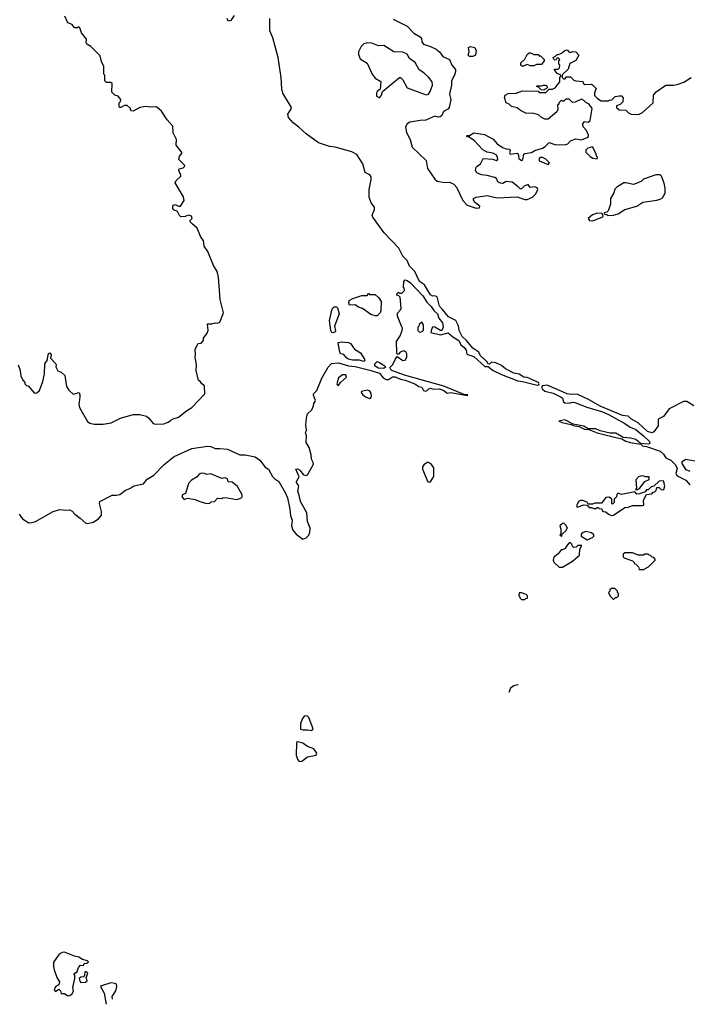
# Model space of a CAD drawing. Extents: x 2239831 to 2395310, y 665973 to 772585.
# Tile 71 of 144: x 2353663 to 2359679, y 669024 to 677895. Entities that reach past the tile are written whole.
import ezdxf

# ---------------------------------------------------------------- set-up
doc = ezdxf.new("R2010")
doc.units = 0

msp = doc.modelspace()

# ---------------------------------------------------------------- linework, layer by layer
at = {"layer": '0CON20XD'}
for points in [[(2354550, 677205), (2354520, 677215), (2354493, 677243), (2354495, 677320), (2354485, 677330), (2354445, 677330), (2354430, 677345), (2354430, 677395), (2354420, 677405), (2354421.7, 677471.7), (2354398.3, 677518.3), (2354388.3, 677568.3), (2354303, 677653), (2354267.5, 677675), (2354262.5, 677685), (2354265, 677720), (2354220, 677775), (2354205, 677820), (2354195, 677830), (2354185, 677820), (2354155, 677820), (2354135, 677850), (2354097, 677867), (2354070, 677925)], [(2355595, 677932.5), (2355565, 677886.7), (2355542.3, 677882.3), (2355531.2, 677905)], [(2353658.5, 673438.5), (2353689.1, 673399.1), (2353745, 673362.9), (2353775, 673363.5), (2353805, 673373.6), (2353965, 673464.7), (2354025, 673482.8), (2354075.5, 673474.5), (2354115, 673477.5), (2354135, 673467.5), (2354159.5, 673439.5), (2354208.1, 673405), (2354258.3, 673358.3), (2354275, 673355.8), (2354325, 673368.6), (2354373.7, 673396.3), (2354399.6, 673430.4), (2354399.1, 673465), (2354380.6, 673535), (2354386.2, 673553.8), (2354495, 673611.6), (2354535, 673609.6), (2354565, 673617.3), (2354615, 673654.6), (2354655, 673671.2), (2354690, 673695), (2354778.3, 673711.7), (2354810, 673755), (2354870.2, 673789.8), (2354965, 673886), (2355055, 673957.8), (2355215, 674031.8), (2355355, 674051.5), (2355385, 674049.5), (2355425, 674030.6), (2355465, 674032.7), (2355534.6, 674024.6), (2355645, 673975.5), (2355694.6, 673975.4), (2355785, 673957.5), (2355827.2, 673927.2), (2355874.1, 673864.1), (2355905, 673846.2), (2355939.5, 673779.5), (2355961.2, 673758.8), (2355998, 673735), (2356055.8, 673635), (2356075.8, 673585.8), (2356098.1, 673485), (2356103.8, 673425), (2356119.4, 673385), (2356112.2, 673335), (2356124.4, 673295), (2356155, 673258.6), (2356215, 673216), (2356245, 673228), (2356269.1, 673250.9), (2356278.6, 673275), (2356280, 673315), (2356257.5, 673375), (2356250.9, 673450.9), (2356192, 673555), (2356182.3, 673612.3), (2356168.8, 673645), (2356176.7, 673695), (2356157.5, 673725), (2356157.5, 673735), (2356180, 673775), (2356150, 673845), (2356165, 673846.7), (2356186.1, 673836.1), (2356220, 673795), (2356245, 673787.5), (2356257.5, 673795), (2356308.7, 673891.3), (2356308.6, 673905), (2356290.8, 673935), (2356289.4, 673975), (2356271.7, 674041.7), (2356243.3, 674086.7), (2356246.7, 674145), (2356237.5, 674175), (2356247.5, 674195), (2356241.2, 674245), (2356246.4, 674303.6), (2356256.4, 674343.6), (2356295, 674380), (2356311.2, 674415), (2356313, 674437), (2356326.7, 674455), (2356328.8, 674465), (2356310.8, 674510.8), (2356311.2, 674525), (2356340, 674555), (2356384.6, 674665.4), (2356442.7, 674765), (2356473, 674797), (2356535, 674804.1), (2356625, 674776.9), (2356685, 674771.2), (2356818.5, 674738.5), (2356905, 674710.4), (2356939.1, 674669.1), (2356965, 674654.4), (2356985, 674652.5), (2357021.9, 674678.1), (2357046.7, 674676.7), (2357095, 674654.6), (2357137.1, 674647.1), (2357222.5, 674615), (2357259.3, 674589.3), (2357285, 674582.5), (2357300, 674555), (2357315, 674547.5), (2357335, 674553.3), (2357350.6, 674569.4), (2357365, 674574.2), (2357395, 674565.7), (2357445, 674569.5), (2357485.4, 674555.4), (2357515, 674529.2), (2357546.8, 674536.8), (2357695, 674510), (2357700, 674515), (2357668.3, 674518.3), (2357485, 674593.3), (2357131.4, 674691.4), (2357016.2, 674735), (2357004, 674745), (2357000, 674765), (2357025, 674786.7), (2357046, 674834), (2357065, 674860), (2357115, 674823.3), (2357135, 674827.5), (2357150, 674855), (2357152.5, 674885), (2357143, 674903), (2357125, 674912.5), (2357091.7, 674898.3), (2357075, 674880), (2357065, 674880), (2357060, 674895), (2357056.7, 674995), (2357090, 675045), (2357108.8, 675095), (2357111.2, 675115), (2357104, 675135), (2357067.5, 675225), (2357068.3, 675251.7), (2357095, 675280), (2357100, 675295), (2357090, 675395), (2357078.3, 675408.3), (2357061.7, 675411.7), (2357060, 675425), (2357075, 675440), (2357085, 675430), (2357105, 675430), (2357130, 675455), (2357127, 675477), (2357120, 675485), (2357123, 675537), (2357135, 675550), (2357155, 675546.2), (2357184.2, 675524.2), (2357296.2, 675406.2), (2357330.9, 675350.9), (2357371.3, 675311.3), (2357394.1, 675274.1), (2357427.5, 675245), (2357440, 675205), (2357471.2, 675165), (2357477.5, 675125), (2357467.5, 675095), (2357454.1, 675094.1), (2357405, 675123.3), (2357385, 675126.7), (2357376.7, 675115), (2357367.5, 675075), (2357455, 675054.2), (2357525, 675072), (2357565, 675036.4), (2357621.1, 675005), (2357636.7, 674966.7), (2357665, 674943.8), (2357685, 674916.7), (2357690.7, 674880.7), (2357755, 674860), (2357855, 674769.4), (2357885, 674770), (2357891.2, 674765), (2357930.6, 674735), (2358005, 674696.8), (2358152, 674642), (2358195, 674635.9), (2358325, 674601.1), (2358341.4, 674605), (2358343.8, 674615), (2358337.5, 674625), (2358235, 674670), (2358204.7, 674674.7), (2358165, 674699.6), (2358115, 674709.4), (2358039.2, 674749.2), (2358005, 674779.1), (2357952, 674802), (2357915, 674807.9), (2357895, 674792), (2357885, 674793.3), (2357873.6, 674815), (2357815.5, 674865), (2357799.1, 674899.1), (2357744.7, 674934.7), (2357687.8, 675005), (2357649.4, 675039.4), (2357622.2, 675095), (2357615.8, 675135.8), (2357592.5, 675185), (2357528, 675218), (2357472.4, 675282.4), (2357446.2, 675315), (2357425, 675397.5), (2357405, 675407.5), (2357385, 675403.3), (2357365, 675416.2), (2357310, 675505), (2357266.2, 675535), (2357224.2, 675625), (2357174.5, 675674.5), (2357154.4, 675724.4), (2357114.7, 675764.7), (2357080.4, 675835), (2356947.3, 675975), (2356845.5, 676115), (2356839.4, 676135), (2356860.8, 676185), (2356861.2, 676205), (2356828.8, 676245), (2356810.6, 676295), (2356812.1, 676365), (2356830, 676455), (2356829.3, 676479.3), (2356817.9, 676497.9), (2356775, 676518.8), (2356755.4, 676595), (2356699.7, 676679.7), (2356654.4, 676705.6), (2356505, 676745.7), (2356455, 676751.2), (2356355, 676785.3), (2356243.1, 676865), (2356177.4, 676927.4), (2356127.5, 676965), (2356084, 677015), (2356078.8, 677045), (2356106.2, 677085), (2356111.2, 677105), (2356035, 677234.2), (2356025, 677271.2), (2356017.8, 677375), (2355993.2, 677553.2), (2355942.4, 677732.4), (2355917.5, 677795), (2355916, 677905)], [(2357029.1, 677899.1), (2357155.5, 677835.5), (2357215, 677772), (2357271.2, 677741.2), (2357282, 677725), (2357285.7, 677695), (2357300.8, 677675), (2357364.4, 677654.4), (2357415, 677630), (2357445, 677604), (2357475, 677564.3), (2357535.9, 677535.9), (2357556.9, 677485), (2357589.2, 677445), (2357590, 677425), (2357580.6, 677395), (2357552.7, 677345), (2357552.9, 677305), (2357535.4, 677225), (2357548.6, 677175), (2357531.4, 677105), (2357521.3, 677088.7), (2357482.2, 677067.8), (2357467.6, 677032.4), (2357451.1, 677018.9), (2357435, 677016.7), (2357405, 677024.5), (2357321.7, 676988.3), (2357272.1, 676987.9), (2357177.4, 676972.6), (2357154, 676955), (2357139.2, 676930.8), (2357149.7, 676879.7), (2357182.5, 676815), (2357200, 676745), (2357325, 676626.7), (2357338.9, 676555), (2357405, 676458.6), (2357425, 676439.4), (2357491.2, 676428.8), (2357535, 676430.8), (2357574.3, 676414.3), (2357598.8, 676385), (2357656.4, 676266.4), (2357695, 676222.5), (2357775, 676197.5), (2357805, 676200), (2357810, 676215), (2357760.7, 676250.7), (2357750.7, 676270.7), (2357752.5, 676285), (2357775, 676296.2), (2357875, 676311.2), (2357965, 676290), (2358145, 676300), (2358215, 676273.3), (2358235, 676273.3), (2358283.6, 676296.4), (2358312.5, 676325), (2358332.5, 676365), (2358325, 676380), (2358305, 676390), (2358263, 676383), (2358245, 676410), (2358210, 676395), (2358185, 676370), (2358171.7, 676371.7), (2358155, 676390), (2358101.7, 676431.7), (2358045, 676437.5), (2358015, 676420), (2357995, 676422.5), (2357972.5, 676435), (2357960, 676465), (2357943.9, 676473.9), (2357875, 676492), (2357825, 676496.7), (2357782.5, 676515), (2357770, 676535), (2357776.7, 676565), (2357783.6, 676576.4), (2357815, 676597.5), (2357840, 676645), (2357925, 676637.5), (2357955, 676627.5), (2357970, 676635), (2357967, 676657), (2357956.4, 676676.4), (2357925, 676692.5), (2357875, 676702.5), (2357835, 676722.5), (2357756.7, 676805), (2357708.3, 676838.3), (2357695, 676840), (2357690, 676845), (2357695, 676850), (2357715, 676850), (2357755, 676876.7), (2357851.7, 676861.7), (2357929.4, 676819.4), (2357966.7, 676775), (2358013, 676743), (2358045, 676731.2), (2358078.3, 676728.3), (2358082.5, 676715), (2358077.5, 676695), (2358083, 676683), (2358145, 676692.5), (2358155, 676687.5), (2358160, 676645), (2358185, 676627.5), (2358195.9, 676634.1), (2358206.2, 676683.8), (2358215, 676690), (2358275, 676697.5), (2358304.1, 676715.9), (2358374.2, 676735.8), (2358398.8, 676751.2), (2358435, 676787.5), (2358495, 676768), (2358585, 676771.2), (2358603, 676777), (2358625, 676802.5), (2358675, 676822.5), (2358725, 676812.5), (2358777, 676833), (2358787, 676843), (2358787.5, 676855), (2358768.8, 676895), (2358740.5, 676930.5), (2358736.7, 676955), (2358753, 676977), (2358785, 676972.5), (2358802.5, 676985), (2358822.5, 677095), (2358795, 677132.5), (2358765, 677147.5), (2358745, 677167.5), (2358725, 677180), (2358667, 677153), (2358645, 677150), (2358615, 677180), (2358585, 677180), (2358565, 677160), (2358555, 677160), (2358545, 677170), (2358520, 677145), (2358520, 677135), (2358510, 677125), (2358512.5, 677085), (2358502.5, 677065), (2358425, 677000), (2358395, 677000), (2358365, 677012.5), (2358337, 677037), (2358295, 677050), (2358225, 677052.5), (2358175, 677077.5), (2358145, 677100), (2358095, 677112.5), (2358073.6, 677133.6), (2358047, 677147), (2358030, 677195), (2358037.5, 677215), (2358065, 677230), (2358136.1, 677233.9), (2358195, 677253.3), (2358335, 677250), (2358345, 677240), (2358405, 677240), (2358435, 677270), (2358465, 677267.5), (2358489.3, 677280.7), (2358530, 677335), (2358530, 677375), (2358540, 677385), (2358540, 677395), (2358505, 677410), (2358480, 677445), (2358485, 677450), (2358515, 677450), (2358528.3, 677461.7), (2358530, 677485), (2358520, 677495), (2358520, 677525), (2358530, 677535), (2358518.3, 677548.3), (2358505, 677550), (2358498.3, 677531.7), (2358485, 677530), (2358471.7, 677541.7), (2358470, 677555), (2358488.3, 677561.7), (2358505, 677580), (2358518.3, 677581.7), (2358545, 677592.5), (2358575, 677617.5), (2358595, 677622.5), (2358615, 677602.5), (2358625, 677600), (2358645, 677607.5), (2358675, 677606.2), (2358702.5, 677575), (2358675, 677527.5), (2358620.7, 677499.3), (2358605, 677450), (2358551.7, 677398.3), (2358550, 677375), (2358561.7, 677361.7), (2358578.3, 677361.7), (2358585, 677380), (2358625, 677380), (2358655, 677350), (2358673, 677343), (2358738.3, 677338.3), (2358741.7, 677321.7), (2358755, 677310), (2358815, 677312.5), (2358825, 677307.5), (2358857.5, 677275), (2358842.5, 677235), (2358843, 677213), (2358870, 677185), (2358903, 677163), (2358965, 677162.5), (2358975, 677170), (2358998.3, 677171.7), (2359028.3, 677201.7), (2359065, 677210), (2359085, 677207.5), (2359099.3, 677189.3), (2359097.5, 677155), (2359075, 677130), (2359041.7, 677118.3), (2359040, 677105), (2359065, 677082.5), (2359125, 677080), (2359150, 677055), (2359173, 677043), (2359225, 677040), (2359245, 677042.5), (2359275, 677057.5), (2359372.5, 677145), (2359373.3, 677215), (2359397.5, 677245), (2359485, 677303.8), (2359555, 677303.8), (2359595, 677313.8), (2359648.3, 677331.7), (2359712.5, 677375)], [(2356905, 677190), (2356922.5, 677215), (2356931.7, 677248.3), (2357085, 677372.5), (2357095, 677372.5), (2357115, 677352.5), (2357155, 677282), (2357325, 677217.5), (2357345, 677222.5), (2357361.7, 677248.3), (2357382.5, 677305), (2357378.6, 677335), (2357347.6, 677377.6), (2357305.8, 677415.8), (2357263, 677443), (2357225, 677508), (2357176.2, 677545), (2357153.6, 677583.6), (2357115, 677603.3), (2357034.2, 677604.2), (2356945, 677662.5), (2356895, 677660), (2356835, 677682), (2356793.9, 677686.1), (2356765, 677676.7), (2356738.3, 677651.7), (2356716.2, 677605), (2356715, 677580), (2356731.7, 677541.7), (2356794.1, 677504.1), (2356840, 677405), (2356865, 677367.5), (2356917, 677337), (2356911.7, 677268.3), (2356885, 677247.5), (2356877.5, 677235), (2356877.5, 677205), (2356905, 677190)], [(2357745, 677562.5), (2357715, 677563.3), (2357703.3, 677575), (2357712.5, 677605), (2357707.5, 677645), (2357725, 677653.3), (2357763, 677643), (2357777.5, 677615), (2357770, 677575), (2357745, 677562.5)], [(2358195, 677473.3), (2358177.5, 677485), (2358177.5, 677505), (2358215, 677540), (2358235, 677580), (2358253, 677597), (2358265, 677597.5), (2358295, 677580), (2358335, 677580), (2358345, 677570), (2358355, 677570), (2358390, 677535), (2358390, 677525), (2358365, 677492.5), (2358318.3, 677491.7), (2358295, 677480), (2358265, 677480), (2358235, 677490), (2358195, 677473.3)], [(2358385, 677260), (2358361.7, 677261.7), (2358338.3, 677288.3), (2358321.7, 677291.7), (2358321.7, 677298.3), (2358365, 677297.5), (2358383.9, 677306.1), (2358407.5, 677305), (2358420, 677285), (2358408.3, 677271.7), (2358395, 677270), (2358385, 677260)], [(2353650, 674785), (2353667.5, 674735), (2353673, 674683), (2353693, 674643), (2353710, 674625), (2353710, 674615), (2353725, 674600), (2353740, 674595), (2353795, 674530), (2353818.3, 674531.7), (2353840, 674555), (2353872.5, 674635), (2353887.5, 674705), (2353890, 674795), (2353910, 674825), (2353923, 674887), (2353935, 674892.5), (2353946.2, 674875), (2353940, 674845), (2353987.5, 674795), (2353992.5, 674785), (2353988.3, 674768.3), (2354005, 674730), (2354035, 674720), (2354069.7, 674689.7), (2354085, 674590), (2354105, 674557.5), (2354145, 674520), (2354197.5, 674535), (2354205.9, 674515.9), (2354205.9, 674495.9), (2354194.2, 674425), (2354203.8, 674395), (2354272.5, 674275), (2354295, 674260), (2354335, 674251.2), (2354415, 674251.2), (2354488.3, 674261.7), (2354570, 674305), (2354685, 674338.8), (2354745, 674338.8), (2354803.9, 674323.9), (2354825.9, 674305.9), (2354865, 674257.5), (2354885, 674250), (2354960, 674255), (2355000.7, 674269.3), (2355024, 674286), (2355045, 674300), (2355095, 674313.8), (2355165, 674371.2), (2355215, 674400), (2355330, 674525), (2355327, 674597), (2355303.6, 674613.6), (2355285, 674640), (2355272.5, 674645), (2355253.8, 674735), (2355256.7, 674785), (2355242.5, 674855), (2355247.5, 674875), (2355242.5, 674925), (2355271.7, 674978.3), (2355298.3, 674981.7), (2355320, 675005), (2355320, 675025), (2355350.7, 675069.3), (2355360, 675095), (2355354, 675156), (2355393.6, 675153.6), (2355425, 675163.8), (2355445, 675160), (2355465, 675170), (2355498.8, 675255), (2355468, 675375), (2355453.8, 675575), (2355442.5, 675625), (2355410.5, 675680.5), (2355357.7, 675807.7), (2355326.2, 675855), (2355317.5, 675905), (2355293.9, 675933.9), (2355262.5, 676015), (2355216.4, 676056.4), (2355200, 676075), (2355200, 676085), (2355217.5, 676105), (2355210, 676125), (2355185, 676132.5), (2355155, 676122.5), (2355115, 676120), (2355101.7, 676131.7), (2355085.6, 676165.6), (2355050.5, 676180.5), (2355042.3, 676192.3), (2355042, 676215), (2355050, 676225), (2355065, 676229.2), (2355095, 676214), (2355112.5, 676215), (2355146, 676265), (2355139.7, 676299.7), (2355063.3, 676425), (2355073.8, 676445), (2355113.8, 676485), (2355116, 676495), (2355098, 676535), (2355098.8, 676551.2), (2355135, 676560), (2355150, 676575), (2355146.7, 676585), (2355097.5, 676635), (2355104, 676665), (2355127.5, 676695), (2355073.1, 676765), (2355074.5, 676815), (2355044.5, 676875), (2355044, 676935), (2354991.5, 676991.5), (2354941.1, 677071.1), (2354895, 677110), (2354845, 677105.8), (2354795, 677111.2), (2354745, 677102.5), (2354685, 677070), (2354670, 677075), (2354660, 677085), (2354660, 677095), (2354631.7, 677121.7), (2354608.3, 677121.7), (2354575, 677102.5), (2354563, 677103), (2354557.5, 677115), (2354560, 677145), (2354571.7, 677158.3), (2354572.5, 677175), (2354550, 677205)], [(2358865, 676640), (2358870, 676655), (2358860, 676665), (2358857.5, 676685), (2358825, 676750), (2358783.3, 676736.7), (2358765, 676720), (2358765, 676700), (2358803.6, 676663.6), (2358828.3, 676648.3), (2358865, 676640)], [(2358425, 676590), (2358437.5, 676605), (2358405, 676637.5), (2358375, 676652.5), (2358355, 676652.5), (2358342.5, 676645), (2358345, 676622.5), (2358425, 676590)], [(2358965, 676130), (2359015, 676132.5), (2359055.7, 676144.3), (2359116.1, 676183.9), (2359225, 676213.8), (2359278.3, 676251.7), (2359405, 676267.5), (2359435, 676276.7), (2359455, 676291.2), (2359478.3, 676331.7), (2359479.2, 676375), (2359471.2, 676421.2), (2359447.5, 676485), (2359435, 676496.7), (2359395, 676496.7), (2359285, 676456.7), (2359263.8, 676436.2), (2359195, 676410), (2359125, 676426), (2359106.4, 676423.6), (2359042.7, 676387.3), (2359025, 676367.5), (2359015.9, 676334.1), (2358986.7, 676285), (2358986.4, 676233.6), (2358967, 676173), (2358955, 676160), (2358930, 676155), (2358931.7, 676141.7), (2358955, 676140), (2358965, 676130)], [(2358825, 676084), (2358910, 676115), (2358920, 676125), (2358918.3, 676138.3), (2358905, 676150), (2358865, 676152.5), (2358825, 676136), (2358786.7, 676105), (2358796.4, 676086.4), (2358825, 676084)], [(2356865, 675226.7), (2356828.3, 675238.3), (2356752, 675292), (2356715, 675306.2), (2356685, 675326.7), (2356635, 675322.5), (2356627.5, 675345), (2356632.5, 675365), (2356665, 675382.5), (2356745, 675410), (2356795, 675410), (2356805, 675430), (2356815, 675420), (2356865, 675420), (2356899.3, 675389.3), (2356920, 675355), (2356917, 675273), (2356910, 675255), (2356885, 675227.5), (2356865, 675226.7)], [(2356485, 675073.8), (2356475, 675077.5), (2356466.7, 675095), (2356452.9, 675185), (2356479.3, 675290.7), (2356495, 675307.5), (2356517.5, 675307.5), (2356527.5, 675297.5), (2356540, 675245), (2356498.8, 675135), (2356507.3, 675092.7), (2356499.5, 675080.5), (2356485, 675073.8)], [(2357275, 675080), (2357300, 675095), (2357300, 675145), (2357285, 675170), (2357261.7, 675148.3), (2357260, 675135), (2357250, 675125), (2357250, 675095), (2357261.7, 675081.7), (2357275, 675080)], [(2356765, 674814.3), (2356725.9, 674825.9), (2356662.7, 674827.3), (2356625, 674834.8), (2356609.6, 674845), (2356585, 674877.5), (2356555, 674883.8), (2356545, 674910), (2356533.8, 674986.2), (2356565, 674992), (2356625, 674986.7), (2356645, 674976.7), (2356680, 674925), (2356735, 674892.5), (2356770, 674835), (2356773.3, 674825), (2356765, 674814.3)], [(2356945, 674751.4), (2356892, 674755), (2356864.2, 674775), (2356863.8, 674795), (2356885, 674813.8), (2356899.7, 674809.7), (2356953.3, 674775), (2356960, 674765), (2356945, 674751.4)], [(2356535, 674600), (2356553.6, 674626.4), (2356607.5, 674675), (2356602.5, 674695), (2356572.5, 674695), (2356535, 674667.5), (2356520, 674615), (2356523.6, 674603.6), (2356535, 674600)], [(2356815, 674483.3), (2356828.8, 674491.2), (2356833.3, 674505), (2356828, 674535), (2356815, 674550), (2356795, 674556), (2356742.5, 674545), (2356740, 674535), (2356753.3, 674515), (2356777.3, 674497.3), (2356815, 674483.3)], [(2359736.4, 674416.4), (2359675.9, 674455.9), (2359645, 674453.8), (2359515, 674390), (2359465, 674320), (2359417.5, 674295), (2359417.5, 674235), (2359377.7, 674182.3), (2359358.3, 674171.7), (2359320, 674185), (2359235, 674262.2), (2359175, 674294.5), (2359145, 674321.9), (2359095, 674329.5), (2358893.8, 674413.8), (2358795, 674470), (2358685, 674521.5), (2358632.1, 674517.9), (2358595, 674523.4), (2358415, 674600.5), (2358372.6, 674597.4), (2358364.7, 674585), (2358375, 674564.5), (2358395, 674547.8), (2358471.2, 674531.2), (2358542.9, 674495), (2358553.5, 674485), (2358563, 674453), (2358574, 674444), (2358615, 674439.2), (2358645, 674447.8), (2358665, 674446.4), (2358772.6, 674402.6), (2358915, 674361.2), (2358975.3, 674335.3), (2359115.5, 674255.5), (2359164.6, 674224.6), (2359215, 674202.2), (2359285, 674144.3), (2359337.1, 674095), (2359342.5, 674075), (2359325, 674070.8), (2359257.5, 674077.5), (2359215, 674111.1), (2359165.4, 674125.4), (2359100, 674130), (2359035, 674169.2), (2358985, 674169.4), (2358892, 674192), (2358855, 674207.8), (2358785, 674210), (2358745, 674232.9), (2358650, 674250), (2358575, 674289.1), (2358521.7, 674278.3), (2358551.2, 674265), (2358628.8, 674248.8), (2358662.5, 674235), (2358705, 674230), (2358753.3, 674205), (2358791.2, 674201.2), (2358865, 674172.3), (2359022.2, 674132.2), (2359088.9, 674118.9), (2359125, 674096.7), (2359165, 674084.4), (2359260, 674070), (2359275, 674056.2), (2359310.6, 674050.6), (2359435, 674008.5), (2359465, 673981.4), (2359486.4, 673946.4), (2359529.2, 673925), (2359573.1, 673885), (2359587.5, 673852.5), (2359576.7, 673805), (2359586.1, 673786.1), (2359665, 673747.5), (2359700, 673705)], [(2359705.6, 673825.6), (2359668, 673838), (2359631.4, 673895), (2359633.3, 673915), (2359665.7, 673934.3), (2359795, 673910.4)], [(2357355, 673727.5), (2357365, 673732.5), (2357395, 673780), (2357395.9, 673855.9), (2357375, 673886.7), (2357345, 673906.2), (2357333.6, 673906.4), (2357303.3, 673885), (2357291.2, 673865), (2357292, 673845), (2357341.7, 673731.7), (2357355, 673727.5)], [(2355345, 673536.2), (2355375, 673540), (2355388.3, 673551.7), (2355417, 673553), (2355445, 673582.5), (2355485, 673580), (2355493, 673587), (2355515, 673590), (2355619.3, 673570.7), (2355656.2, 673583.8), (2355666.7, 673595), (2355667.5, 673615), (2355625, 673690), (2355576.7, 673726.7), (2355541.7, 673731.7), (2355535, 673757.5), (2355515, 673766.7), (2355485, 673762.5), (2355385, 673802.5), (2355345, 673797.5), (2355327, 673807), (2355300.7, 673809.3), (2355280.7, 673799.3), (2355263, 673777), (2355210, 673745), (2355182.5, 673715), (2355160, 673635), (2355153.8, 673626.2), (2355128.8, 673615), (2355124.4, 673595), (2355145, 673572.9), (2355175, 673583.3), (2355245, 673572), (2355285, 673552.5), (2355345, 673536.2)], [(2359225, 673660), (2359249.3, 673670.7), (2359296.1, 673733.9), (2359335, 673753.3), (2359336, 673776), (2359305, 673776.2), (2359275, 673786), (2359257, 673783), (2359240, 673775), (2359215, 673750), (2359220, 673675), (2359212.5, 673662.5), (2359225, 673660)], [(2358995, 673428.8), (2359015, 673432), (2359115, 673500), (2359147, 673503), (2359185, 673517.5), (2359275, 673516.7), (2359288, 673522), (2359282.5, 673565), (2359311.7, 673618.3), (2359358.3, 673621.7), (2359371.7, 673638.3), (2359385, 673640), (2359398.3, 673651.7), (2359405, 673680), (2359425, 673680), (2359445, 673660), (2359468.3, 673661.7), (2359477.5, 673695), (2359465, 673740), (2359425, 673737.5), (2359378.3, 673691.7), (2359353, 673687), (2359325, 673660), (2359311.7, 673658.3), (2359298.3, 673641.7), (2359247, 673623), (2359225, 673620), (2359205, 673640), (2359085, 673617.5), (2359055, 673630), (2359043, 673617), (2359040, 673595), (2359020, 673575), (2359020, 673545), (2359005, 673530), (2359000, 673535), (2359000, 673575), (2358975, 673592.5), (2358945, 673590), (2358905, 673540), (2358845, 673540), (2358825, 673530), (2358785, 673530), (2358777, 673547), (2358735, 673563.3), (2358715, 673563.8), (2358697.5, 673555), (2358681.2, 673515), (2358685, 673502.5), (2358745, 673522.5), (2358775, 673520), (2358795, 673500), (2358815, 673500), (2358835, 673490), (2358855, 673490), (2358865, 673500), (2358875, 673500), (2358885, 673490), (2358908.3, 673488.3), (2358911.7, 673471.7), (2358922.5, 673462.5), (2358945, 673460), (2358968.3, 673438.3), (2358995, 673428.8)], [(2358545, 673240), (2358551.7, 673258.3), (2358590, 673295), (2358590, 673305), (2358600, 673315), (2358585, 673340), (2358565, 673357.5), (2358553, 673357), (2358530, 673335), (2358540, 673305), (2358540, 673265), (2358530, 673255), (2358545, 673240)], [(2358775, 673210), (2358825, 673230), (2358837, 673243), (2358837.5, 673255), (2358815, 673272.5), (2358765, 673282.5), (2358740, 673275), (2358721.7, 673258.3), (2358721.7, 673241.7), (2358775, 673210)], [(2358555, 672962.5), (2358643, 673017), (2358708.3, 673071.7), (2358710, 673125), (2358728.3, 673158.3), (2358693, 673157), (2358677, 673143), (2358655, 673140), (2358640, 673155), (2358638.3, 673168.3), (2358625, 673180), (2358615, 673180), (2358595, 673160), (2358579.3, 673130.7), (2358555, 673117.5), (2358542.5, 673117.5), (2358516.4, 673083.6), (2358475, 673052.5), (2358470, 673025), (2358477, 673007), (2358523, 672963), (2358555, 672962.5)], [(2359285, 672940), (2359330, 672965), (2359390, 673025), (2359390, 673035), (2359378.3, 673048.3), (2359361.7, 673051.7), (2359348.3, 673068.3), (2359335, 673070), (2359325, 673080), (2359295, 673080), (2359285, 673070), (2359235, 673070), (2359185, 673090), (2359135, 673092.5), (2359115, 673090), (2359101.7, 673078.3), (2359100, 673055), (2359110, 673045), (2359185, 673020), (2359200, 673005), (2359200, 672995), (2359215, 672990), (2359240, 672965), (2359245, 672940), (2359285, 672940)], [(2359015, 672670), (2359031.7, 672688.3), (2359045, 672690), (2359060, 672705), (2359060, 672725), (2359050, 672735), (2359050, 672745), (2359025, 672770), (2358995, 672770), (2358981.7, 672758.3), (2358980, 672745), (2358970, 672735), (2358985, 672700), (2359015, 672670)], [(2358215, 672670), (2358225, 672680), (2358238.3, 672681.7), (2358240, 672705), (2358227, 672717), (2358185, 672730), (2358165, 672730), (2358160, 672705), (2358170, 672695), (2358170, 672685), (2358185, 672670), (2358215, 672670)], [(2358154.3, 671899.6), (2358151.7, 671901.7), (2358115, 671894.2), (2358085, 671873.3), (2358069.2, 671833.7)], [(2356295, 671492), (2356306, 671505), (2356268.9, 671608.9), (2356252.7, 671622.7), (2356225, 671620), (2356209.7, 671600.3), (2356194, 671555), (2356194.2, 671504.2), (2356215, 671496), (2356255, 671498.1), (2356295, 671492)], [(2356180.8, 671210.8), (2356205, 671214.2), (2356256.1, 671253.9), (2356335, 671267.5), (2356340, 671285), (2356313.3, 671325), (2356256.8, 671346.8), (2356215, 671375.3), (2356165, 671390), (2356157, 671383), (2356153.1, 671265), (2356168.8, 671225), (2356180.8, 671210.8)], [(2354095, 669100), (2354115, 669102), (2354135, 669117.5), (2354146.7, 669145), (2354140, 669175), (2354160, 669255), (2354160, 669285), (2354151.7, 669298.3), (2354165, 669310), (2354178.3, 669311.7), (2354193.3, 669356.7), (2354210, 669375), (2354237, 669373), (2354245, 669390), (2354267, 669393), (2354282.5, 669405), (2354275, 669416.7), (2354228.3, 669428.3), (2354195, 669449.4), (2354155, 669457.1), (2354065, 669492.9), (2354045, 669491.4), (2354018, 669475), (2353967, 669403), (2353966.7, 669365), (2353973.8, 669335), (2353997.5, 669265), (2354022.5, 669225), (2354015, 669200), (2353985, 669180), (2353973.6, 669153.6), (2353985, 669140), (2354015, 669160), (2354030, 669145), (2354035, 669120), (2354065, 669122.5), (2354095, 669100)], [(2354215, 669220), (2354255, 669223.3), (2354270, 669235), (2354262.5, 669265), (2354276.2, 669305), (2354265, 669317.5), (2354250, 669315), (2354247.5, 669285), (2354239.3, 669270.7), (2354213, 669267), (2354197.5, 669255), (2354203.3, 669233.3), (2354215, 669220)], [(2354499.5, 669069.1), (2354496.7, 669095), (2354529.4, 669145), (2354538.2, 669185), (2354534.4, 669204.4), (2354522.2, 669212.2), (2354485, 669216.4), (2354398.6, 669191.4), (2354392, 669185), (2354422.9, 669125), (2354441.1, 669023.8)]]:
    msp.add_lwpolyline(points, dxfattribs=at)

doc.saveas('drawing.dxf')
